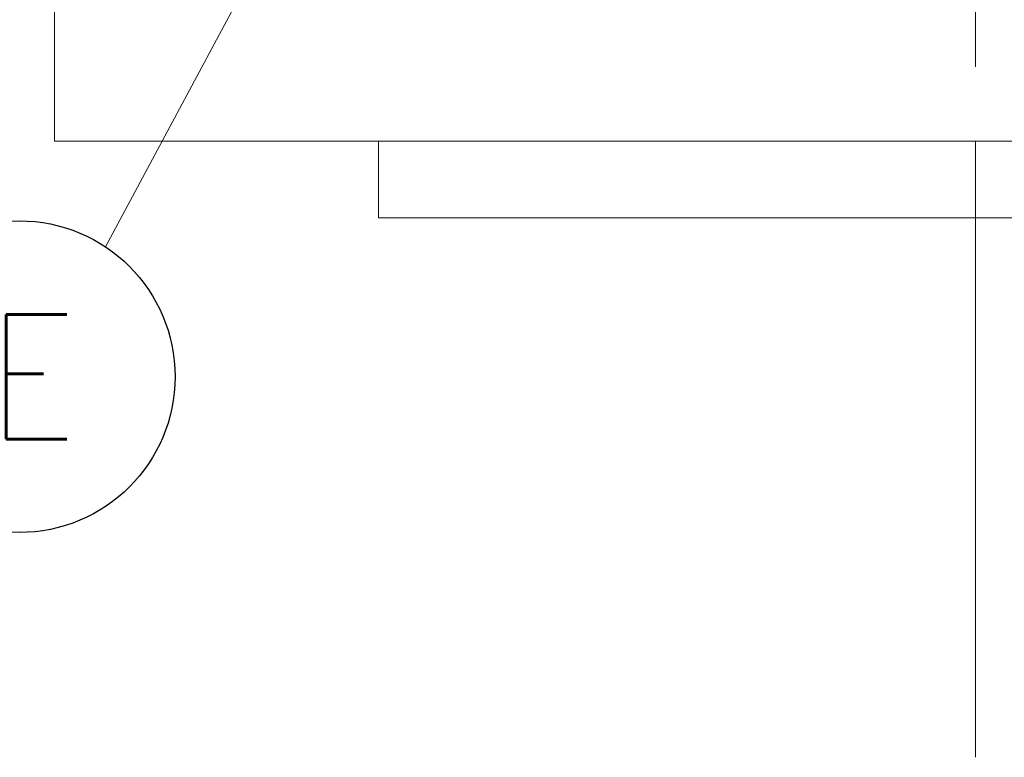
# Model space of a CAD drawing. Header units: inches. Extents: x 1 to 669, y 0 to 417.
# Tile 26 of 256: x 80 to 106, y 158 to 177. Entities that reach past the tile are written whole.
import ezdxf
from ezdxf.enums import TextEntityAlignment as Align

# ---------------------------------------------------------------- set-up
doc = ezdxf.new("R2010")
doc.units = ezdxf.units.IN
doc.header["$LTSCALE"] = 12
doc.header["$MEASUREMENT"] = 0
doc.linetypes.add('C', pattern=[2, 1.25, -0.25, 0.25, -0.25])
doc.layers.get('0').update_dxf_attribs({"linetype": 'CONTINUOUS'})
doc.layers.add('C', color=4, linetype='C', lineweight=13)
doc.layers.add('Leader', color=41, linetype='CONTINUOUS', lineweight=13)
doc.layers.add('D', color=2, linetype='CONTINUOUS')
doc.styles.get("Standard").update_dxf_attribs({"font": 'SIMPLEX.SHX', "width": 0.875})

msp = doc.modelspace()

# ---------------------------------------------------------------- linework, layer by layer
at = {"lineweight": 0}
for p, q in [((80.76366, 179.7023), (80.76366, 174.15076)), ((80.76366, 174.15076), (119.2867, 174.15076)), ((89.20731, 174.15076), (89.20731, 172.15076)), ((104.76366, 174.15076), (104.76366, 172.15076)), ((104.76366, 172.15076), (89.20731, 172.15076)), ((119.2867, 172.15076), (104.76366, 172.15076))]:
    msp.add_line(p, q, dxfattribs=at)
at = {"layer": 'C'}
msp.add_line((104.76366, 158.08826), (104.76366, 294.51503), dxfattribs=at)
at = {"layer": 'D'}
msp.add_circle((79.84361, 168.01084), 4.0625, dxfattribs=at)
at = {"layer": 'Leader'}
msp.add_line((87.82769, 182.09617), (82.09148, 171.39477), dxfattribs=at)

# ---------------------------------------------------------------- texts
at = {"layer": 'D', "width": 0.875}
msp.add_text('E', height=3.25, dxfattribs=at).set_placement((80.17446, 168.01084), align=Align.MIDDLE)

doc.saveas('drawing.dxf')
